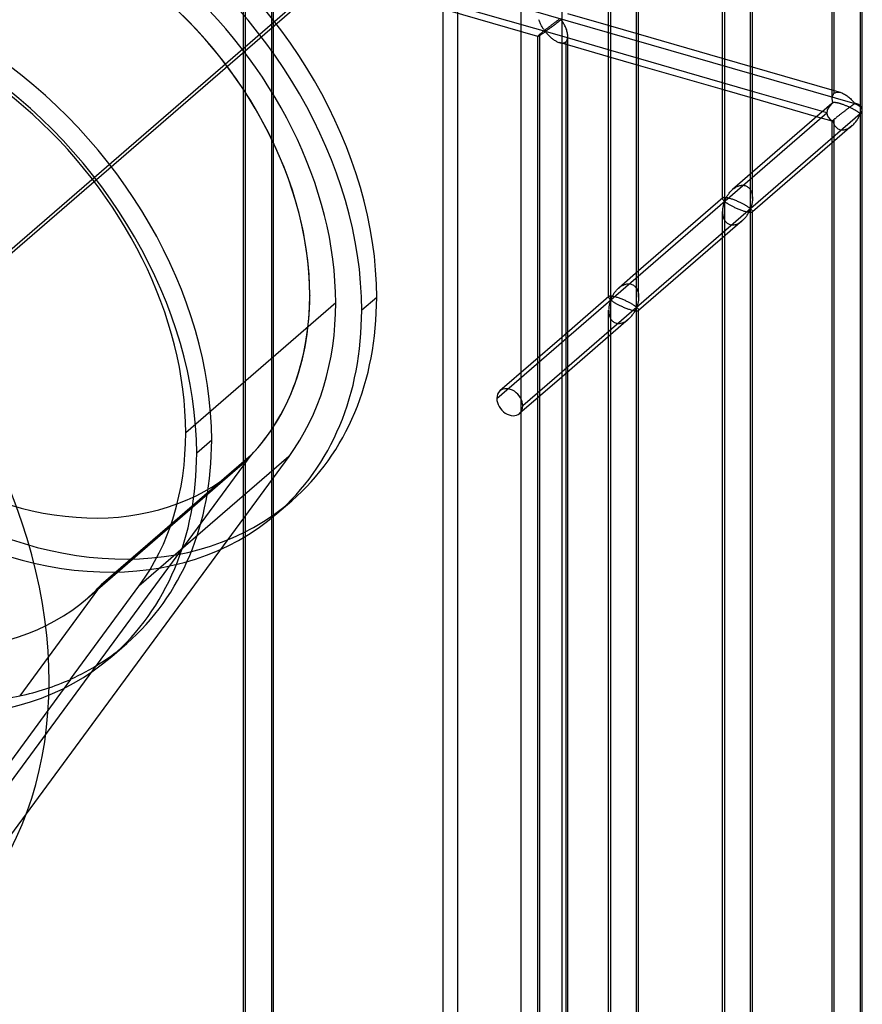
# Model space of a CAD drawing. Header units: millimetres. Extents: x -766 to 748, y -857 to 897.
# Tile 74 of 87: x 607 to 748, y 307 to 471. Entities that reach past the tile are written whole.
import ezdxf

# ---------------------------------------------------------------- set-up
doc = ezdxf.new("R2010")
doc.units = ezdxf.units.MM
doc.layers.add('MAIN-1', color=7, linetype='Continuous')
doc.layers.add('MAIN-2', color=7, linetype='Continuous')

msp = doc.modelspace()

# ---------------------------------------------------------------- linework, layer by layer
at = {"layer": 'MAIN-1'}
for p, q in [((747.31, 553.59), (747.31, 455.5)), ((747.65, 456.13), (747.65, 554.21)), ((742.65, 457.94), (742.65, 548.74)), ((729.01, 439.65), (729.01, 537.74)), ((729.35, 441.3), (729.35, 537.28)), ((724.35, 441.36), (724.35, 532.9)), ((710.04, 423.22), (710.04, 521.31)), ((710.37, 424.87), (710.37, 520.85)), ((705.37, 424.93), (705.37, 516.46)), ((497.56, 338.45), (697.56, 511.66)), ((697.56, 511.66), (697.56, -683.45)), ((705.37, 470.15), (698.57, 472.11)), ((705.37, 466.1), (697.56, 468.36)), ((724.35, 464.67), (710.37, 468.71)), ((705.37, 464.94), (697.56, 467.2)), ((698.24, 467), (698.24, 418.75)), ((698.57, 419.04), (698.57, 466.91)), ((724.35, 460.62), (710.37, 464.66)), ((724.35, 459.47), (710.37, 463.5)), ((742.65, 459.39), (729.35, 463.23)), ((741.03, 455.81), (729.35, 459.18)), ((740.03, 454.94), (729.35, 458.02)), ((742.57, 457.14), (729.35, 445.69)), ((742.65, 457.83), (742.65, 457.94)), ((742.66, 457.72), (742.65, 457.83)), ((742.67, 457.61), (742.66, 457.72)), ((742.69, 457.5), (742.67, 457.61)), ((742.71, 457.38), (742.69, 457.5)), ((742.73, 457.27), (742.71, 457.38)), ((742.76, 457.28), (742.73, 457.27)), ((742.79, 457.29), (742.76, 457.28)), ((742.82, 457.3), (742.79, 457.29)), ((742.86, 457.31), (742.82, 457.3)), ((742.9, 457.31), (742.86, 457.31)), ((742.95, 457.31), (742.9, 457.31)), ((743, 457.31), (742.95, 457.31)), ((743.06, 457.31), (743, 457.31)), ((743.12, 457.31), (743.06, 457.31)), ((743.19, 457.3), (743.12, 457.31)), ((743.26, 457.29), (743.19, 457.3)), ((743.33, 457.28), (743.26, 457.29)), ((743.41, 457.27), (743.33, 457.28)), ((743.49, 457.25), (743.41, 457.27)), ((743.58, 457.23), (743.49, 457.25)), ((743.67, 457.21), (743.58, 457.23)), ((743.76, 457.19), (743.67, 457.21)), ((743.85, 457.16), (743.76, 457.19)), ((743.95, 457.13), (743.85, 457.16)), ((744.05, 457.1), (743.95, 457.13)), ((744.15, 457.07), (744.05, 457.1)), ((744.26, 457.03), (744.15, 457.07)), ((744.36, 457), (744.26, 457.03)), ((744.47, 456.96), (744.36, 457)), ((744.58, 456.92), (744.47, 456.96)), ((744.69, 456.88), (744.58, 456.92)), ((744.79, 456.84), (744.69, 456.88)), ((744.9, 456.79), (744.79, 456.84)), ((745.01, 456.75), (744.9, 456.79)), ((745.12, 456.7), (745.01, 456.75)), ((745.22, 456.66), (745.12, 456.7)), ((745.32, 456.61), (745.22, 456.66)), ((745.43, 456.57), (745.32, 456.61)), ((745.52, 456.52), (745.43, 456.57)), ((745.62, 456.47), (745.52, 456.52)), ((745.71, 456.43), (745.62, 456.47)), ((745.8, 456.38), (745.71, 456.43)), ((747.31, 455.44), (697.56, 412.35)), ((745.89, 456.34), (745.8, 456.38)), ((745.98, 456.3), (745.89, 456.34)), ((746.06, 456.25), (745.98, 456.3)), ((746.14, 456.21), (746.06, 456.25)), ((746.22, 456.17), (746.14, 456.21)), ((746.3, 456.12), (746.22, 456.17)), ((746.37, 456.08), (746.3, 456.12)), ((746.45, 456.04), (746.37, 456.08)), ((746.51, 456), (746.45, 456.04)), ((746.58, 455.96), (746.51, 456)), ((746.65, 455.92), (746.58, 455.96)), ((746.71, 455.88), (746.65, 455.92)), ((746.77, 455.84), (746.71, 455.88)), ((746.82, 455.81), (746.77, 455.84)), ((746.88, 455.77), (746.82, 455.81)), ((746.93, 455.74), (746.88, 455.77)), ((746.98, 455.7), (746.93, 455.74)), ((746.95, 454.67), (747.02, 454.8)), ((747.02, 455.67), (746.98, 455.7)), ((747.06, 455.64), (747.02, 455.67)), ((747.02, 454.8), (747.09, 454.93)), ((747.1, 455.61), (747.06, 455.64)), ((747.09, 454.93), (747.15, 455.05)), ((747.14, 455.58), (747.1, 455.61)), ((747.18, 455.56), (747.14, 455.58)), ((747.15, 455.05), (747.2, 455.17)), ((747.21, 455.53), (747.18, 455.56)), ((747.2, 455.17), (747.25, 455.28)), ((747.24, 455.51), (747.21, 455.53)), ((747.27, 455.5), (747.24, 455.51)), ((747.25, 455.28), (747.31, 455.38)), ((747.31, 455.5), (747.27, 455.5)), ((747.31, 455.38), (747.31, 259.2)), ((747.65, 259.83), (747.65, 455.99)), ((745.97, 453.47), (729.35, 439.07)), ((745.97, 453.47), (746.11, 453.59)), ((746.11, 453.59), (746.23, 453.72)), ((746.23, 453.72), (746.36, 453.85)), ((746.36, 453.85), (746.47, 453.99)), ((746.47, 453.99), (746.58, 454.12)), ((746.58, 454.12), (746.68, 454.26)), ((746.68, 454.26), (746.78, 454.4)), ((746.78, 454.4), (746.86, 454.54)), ((746.86, 454.54), (746.95, 454.67)), ((742.65, 261.64), (742.65, 450.59)), ((724.39, 441.4), (710.37, 429.25)), ((724.42, 441.41), (724.39, 441.4)), ((724.45, 441.43), (724.42, 441.41)), ((724.49, 441.44), (724.45, 441.43)), ((724.53, 441.46), (724.49, 441.44)), ((724.59, 441.46), (724.53, 441.46)), ((724.65, 441.47), (724.59, 441.46)), ((724.72, 441.47), (724.65, 441.47)), ((724.81, 441.46), (724.72, 441.47)), ((724.89, 441.45), (724.81, 441.46)), ((724.99, 441.44), (724.89, 441.45)), ((725.09, 441.42), (724.99, 441.44)), ((725.21, 441.4), (725.09, 441.42)), ((725.32, 441.37), (725.21, 441.4)), ((725.45, 441.34), (725.32, 441.37)), ((725.58, 441.31), (725.45, 441.34)), ((725.71, 441.27), (725.58, 441.31)), ((725.85, 441.22), (725.71, 441.27)), ((725.99, 441.18), (725.85, 441.22)), ((726.13, 441.12), (725.99, 441.18)), ((726.28, 441.07), (726.13, 441.12)), ((726.43, 441.01), (726.28, 441.07)), ((726.57, 440.96), (726.43, 441.01)), ((726.72, 440.9), (726.57, 440.96)), ((726.86, 440.84), (726.72, 440.9)), ((727, 440.77), (726.86, 440.84)), ((727.14, 440.71), (727, 440.77)), ((727.27, 440.65), (727.14, 440.71)), ((727.4, 440.59), (727.27, 440.65)), ((727.52, 440.53), (727.4, 440.59)), ((727.64, 440.47), (727.52, 440.53)), ((727.75, 440.41), (727.64, 440.47)), ((727.86, 440.35), (727.75, 440.41)), ((727.97, 440.29), (727.86, 440.35)), ((728.07, 440.23), (727.97, 440.29)), ((728.17, 440.17), (728.07, 440.23)), ((728.26, 440.12), (728.17, 440.17)), ((728.35, 440.07), (728.26, 440.12)), ((728.43, 440.01), (728.35, 440.07)), ((728.51, 439.96), (728.43, 440.01)), ((729.16, 440.05), (729.13, 439.94)), ((729.2, 440.17), (729.16, 440.05)), ((729.23, 440.3), (729.2, 440.17)), ((729.25, 440.43), (729.23, 440.3)), ((729.28, 440.56), (729.25, 440.43)), ((729.3, 440.7), (729.28, 440.56)), ((729.32, 440.84), (729.3, 440.7)), ((729.33, 440.98), (729.32, 440.84)), ((729.34, 441.13), (729.33, 440.98)), ((729.35, 441.27), (729.34, 441.13)), ((728.31, 438.32), (728.4, 438.44)), ((728.4, 438.44), (728.48, 438.56)), ((728.48, 438.56), (728.56, 438.68)), ((728.58, 439.92), (728.51, 439.96)), ((728.56, 438.68), (728.63, 438.8)), ((728.65, 439.87), (728.58, 439.92)), ((728.63, 438.8), (728.7, 438.92)), ((728.71, 439.83), (728.65, 439.87)), ((728.7, 438.92), (728.76, 439.03)), ((728.77, 439.79), (728.71, 439.83)), ((728.76, 439.03), (728.82, 439.14)), ((728.83, 439.75), (728.77, 439.79)), ((728.82, 439.14), (728.87, 439.25)), ((728.87, 439.71), (728.83, 439.75)), ((728.92, 439.68), (728.87, 439.71)), ((728.87, 439.25), (728.92, 439.35)), ((728.96, 439.65), (728.92, 439.68)), ((728.92, 439.35), (728.96, 439.44)), ((729.01, 439.65), (728.96, 439.65)), ((728.96, 439.44), (729.01, 439.53)), ((729.06, 439.74), (729.01, 439.65)), ((729.01, 439.53), (729.06, 439.53)), ((729.01, 243.35), (729.01, 439.53)), ((729.1, 439.84), (729.06, 439.74)), ((729.06, 439.53), (729.1, 439.5)), ((729.13, 439.94), (729.1, 439.84)), ((729.1, 439.5), (729.13, 439.47)), ((729.13, 439.47), (729.16, 439.44)), ((729.16, 439.44), (729.2, 439.41)), ((729.2, 439.41), (729.23, 439.37)), ((729.23, 439.37), (729.25, 439.34)), ((729.25, 439.34), (729.28, 439.3)), ((729.28, 439.3), (729.3, 439.27)), ((729.3, 439.27), (729.32, 439.23)), ((729.32, 439.23), (729.33, 439.2)), ((729.33, 439.2), (729.34, 439.17)), ((729.34, 439.17), (729.35, 439.14)), ((729.35, 245), (729.35, 439.13)), ((727.67, 437.62), (710.37, 422.64)), ((727.68, 437.63), (727.8, 437.73)), ((727.8, 437.73), (727.91, 437.85)), ((727.91, 437.85), (728.02, 437.96)), ((728.02, 437.96), (728.12, 438.08)), ((728.12, 438.08), (728.22, 438.2)), ((728.22, 438.2), (728.31, 438.32)), ((724.35, 245.06), (724.35, 434.74)), ((705.42, 424.96), (697.56, 418.16)), ((705.44, 424.98), (705.42, 424.96)), ((705.47, 425), (705.44, 424.98)), ((705.51, 425.01), (705.47, 425)), ((705.56, 425.02), (705.51, 425.01)), ((705.61, 425.03), (705.56, 425.02)), ((705.68, 425.03), (705.61, 425.03)), ((705.75, 425.03), (705.68, 425.03)), ((705.83, 425.03), (705.75, 425.03)), ((705.92, 425.02), (705.83, 425.03)), ((706.02, 425.01), (705.92, 425.02)), ((706.12, 424.99), (706.02, 425.01)), ((706.23, 424.97), (706.12, 424.99)), ((706.35, 424.94), (706.23, 424.97)), ((706.47, 424.91), (706.35, 424.94)), ((706.6, 424.87), (706.47, 424.91)), ((706.73, 424.83), (706.6, 424.87)), ((706.87, 424.79), (706.73, 424.83)), ((707.01, 424.74), (706.87, 424.79)), ((707.16, 424.69), (707.01, 424.74)), ((707.3, 424.64), (707.16, 424.69)), ((707.45, 424.58), (707.3, 424.64)), ((707.6, 424.52), (707.45, 424.58)), ((707.74, 424.46), (707.6, 424.52)), ((707.89, 424.4), (707.74, 424.46)), ((708.03, 424.34), (707.89, 424.4)), ((708.17, 424.28), (708.03, 424.34)), ((708.3, 424.22), (708.17, 424.28)), ((708.43, 424.15), (708.3, 424.22)), ((708.55, 424.09), (708.43, 424.15)), ((708.66, 424.03), (708.55, 424.09)), ((708.78, 423.97), (708.66, 424.03)), ((708.89, 423.91), (708.78, 423.97)), ((709, 423.86), (708.89, 423.91)), ((709.1, 423.8), (709, 423.86)), ((709.2, 423.74), (709.1, 423.8)), ((709.29, 423.69), (709.2, 423.74)), ((709.38, 423.63), (709.29, 423.69)), ((709.46, 423.58), (709.38, 423.63)), ((709.54, 423.53), (709.46, 423.58)), ((710.19, 423.62), (710.16, 423.51)), ((710.22, 423.74), (710.19, 423.62)), ((710.25, 423.86), (710.22, 423.74)), ((710.28, 423.99), (710.25, 423.86)), ((710.31, 424.13), (710.28, 423.99)), ((710.33, 424.26), (710.31, 424.13)), ((710.34, 424.4), (710.33, 424.26)), ((710.36, 424.55), (710.34, 424.4)), ((710.37, 424.69), (710.36, 424.55)), ((710.37, 424.84), (710.37, 424.69)), ((709.34, 421.89), (709.43, 422.01)), ((709.43, 422.01), (709.51, 422.13)), ((709.51, 422.13), (709.59, 422.25)), ((709.61, 423.48), (709.54, 423.53)), ((709.59, 422.25), (709.66, 422.37)), ((709.68, 423.44), (709.61, 423.48)), ((709.66, 422.37), (709.73, 422.49)), ((709.74, 423.39), (709.68, 423.44)), ((709.73, 422.49), (709.79, 422.6)), ((709.8, 423.35), (709.74, 423.39)), ((709.79, 422.6), (709.84, 422.71)), ((709.85, 423.31), (709.8, 423.35)), ((709.84, 422.71), (709.89, 422.82)), ((709.9, 423.28), (709.85, 423.31)), ((709.89, 422.82), (709.94, 422.92)), ((709.94, 423.25), (709.9, 423.28)), ((709.99, 423.22), (709.94, 423.25)), ((709.94, 422.92), (709.98, 423.01)), ((709.98, 423.01), (710.04, 423.1)), ((710.04, 423.22), (709.99, 423.22)), ((710.09, 423.31), (710.04, 423.22)), ((710.04, 423.1), (710.09, 423.1)), ((710.04, 226.92), (710.04, 423.1)), ((710.12, 423.41), (710.09, 423.31)), ((710.09, 423.1), (710.12, 423.07)), ((710.16, 423.51), (710.12, 423.41)), ((710.12, 423.07), (710.16, 423.04)), ((710.16, 423.04), (710.19, 423.01)), ((710.19, 423.01), (710.22, 422.97)), ((710.22, 422.97), (710.25, 422.94)), ((710.25, 422.94), (710.28, 422.9)), ((710.28, 422.9), (710.31, 422.87)), ((710.31, 422.87), (710.33, 422.83)), ((710.33, 422.83), (710.34, 422.8)), ((710.34, 422.8), (710.36, 422.77)), ((710.36, 422.77), (710.37, 422.74)), ((710.37, 422.74), (710.37, 422.7)), ((710.37, 228.57), (710.37, 422.7)), ((708.69, 421.19), (697.56, 411.54)), ((708.7, 421.2), (708.82, 421.3)), ((708.82, 421.3), (708.93, 421.41)), ((708.93, 421.41), (709.04, 421.53)), ((709.04, 421.53), (709.15, 421.65)), ((709.15, 421.65), (709.24, 421.77)), ((709.24, 421.77), (709.34, 421.89)), ((705.37, 228.63), (705.37, 418.31)), ((698.24, 412.13), (698.24, 275.47)), ((698.57, 275.81), (698.57, 412.42))]:
    msp.add_line(p, q, dxfattribs=at)
for start, end in [(359.9977, 1.621), (358.1264, 359.9977)]:
    msp.add_arc((745.15, 456.06), 2.5, start, end, dxfattribs=at)
for centre, major_axis, ratio, start_param, end_param in [((745.15, 456.06), (-3.38, -0.74), 0.615841, -0.920333, -0.848876), ((745.15, 456.13), (-2.5, 0), 0.5, 2.617994, 3.141499), ((745.15, 456.06), (2.5, 0), 0.5, -0.523599, -0.000094), ((745.15, 456), (2.5, 0), 0.5, -0.523599, -0.017746), ((745.15, 456.06), (1.64, -1.89), 0.75, 0.713724, 0.74201), ((745.15, 456.06), (1.64, -1.89), 0.75, 0.685439, 0.713724)]:
    msp.add_ellipse(centre, major_axis=major_axis, ratio=ratio, start_param=start_param, end_param=end_param, dxfattribs=at)
at = {"layer": 'MAIN-2'}
for p, q in [((-431.4, 797.15), (746.4, 457.15)), ((697.56, 468.36), (-431.73, 794.36)), ((742.98, 458.85), (742.98, 554.84)), ((724.68, 536.83), (724.68, 440.9)), ((705.71, 520.39), (705.71, 424.47)), ((495.73, 337.54), (690.73, 506.41)), ((690.73, 506.41), (690.73, -680.04)), ((680.24, -661.13), (680.24, 499.34)), ((677.74, 497.17), (677.74, -663.3)), ((644.83, 290.89), (644.83, 482.86)), ((644.5, 289.97), (644.5, 482.52)), ((693.58, 468.35), (648.1, 481.48)), ((649.16, 481.61), (649.16, 289.64)), ((649.5, 289.97), (649.5, 482.52)), ((697.5, 471.06), (697.42, 471.16)), ((697.56, 471.21), (697.44, 471.12)), ((693.79, 470.99), (693.74, 471.13)), ((693.84, 470.86), (693.79, 470.99)), ((693.9, 470.72), (693.84, 470.86)), ((693.95, 470.59), (693.9, 470.72)), ((694.01, 470.46), (693.95, 470.59)), ((694.08, 470.33), (694.01, 470.46)), ((694.14, 470.2), (694.08, 470.33)), ((694.21, 470.08), (694.14, 470.2)), ((694.28, 469.96), (694.21, 470.08)), ((694.34, 469.85), (694.28, 469.96)), ((694.41, 469.74), (694.34, 469.85)), ((694.48, 469.63), (694.41, 469.74)), ((694.55, 469.53), (694.48, 469.63)), ((694.61, 469.44), (694.55, 469.53)), ((694.95, 469.54), (694.87, 469.47)), ((695.04, 469.61), (694.95, 469.54)), ((695.13, 469.68), (695.04, 469.61)), ((695.22, 469.74), (695.13, 469.68)), ((695.3, 469.81), (695.22, 469.74)), ((695.38, 469.55), (695.29, 469.49)), ((695.39, 469.88), (695.3, 469.81)), ((695.47, 469.62), (695.38, 469.55)), ((695.47, 469.94), (695.39, 469.88)), ((695.55, 470), (695.47, 469.94)), ((695.57, 469.69), (695.47, 469.62)), ((695.64, 470.07), (695.55, 470)), ((695.67, 469.76), (695.57, 469.69)), ((695.72, 470.13), (695.64, 470.07)), ((695.77, 469.84), (695.67, 469.76)), ((695.8, 470.19), (695.72, 470.13)), ((695.88, 469.92), (695.77, 469.84)), ((695.89, 470.26), (695.8, 470.19)), ((695.99, 470), (695.88, 469.92)), ((695.97, 470.32), (695.89, 470.26)), ((696.05, 470.38), (695.97, 470.32)), ((696.1, 470.09), (695.99, 470)), ((696.13, 470.44), (696.05, 470.38)), ((696.22, 470.18), (696.1, 470.09)), ((696.21, 470.5), (696.13, 470.44)), ((696.28, 470.55), (696.21, 470.5)), ((696.34, 470.26), (696.22, 470.18)), ((696.36, 470.61), (696.28, 470.55)), ((696.46, 470.35), (696.34, 470.26)), ((696.43, 470.66), (696.36, 470.61)), ((696.5, 470.72), (696.43, 470.66)), ((696.58, 470.45), (696.46, 470.35)), ((696.57, 470.77), (696.5, 470.72)), ((696.64, 470.82), (696.57, 470.77)), ((696.7, 470.54), (696.58, 470.45)), ((696.71, 470.87), (696.64, 470.82)), ((696.82, 470.63), (696.7, 470.54)), ((696.77, 470.91), (696.71, 470.87)), ((696.83, 470.96), (696.77, 470.91)), ((696.94, 470.73), (696.82, 470.63)), ((696.89, 471), (696.83, 470.96)), ((696.95, 471.04), (696.89, 471)), ((697.07, 470.82), (696.94, 470.73)), ((697.01, 471.08), (696.95, 471.04)), ((697.06, 471.12), (697.01, 471.08)), ((697.11, 471.15), (697.06, 471.12)), ((697.19, 470.92), (697.07, 470.82)), ((697.31, 471.02), (697.19, 470.92)), ((697.44, 471.12), (697.31, 471.02)), ((697.58, 470.95), (697.5, 471.06)), ((697.67, 470.82), (697.58, 470.95)), ((697.75, 470.69), (697.67, 470.82)), ((697.84, 470.55), (697.75, 470.69)), ((697.93, 470.4), (697.84, 470.55)), ((698.01, 470.25), (697.93, 470.4)), ((698.09, 470.09), (698.01, 470.25)), ((698.17, 469.92), (698.09, 470.09)), ((698.24, 469.75), (698.17, 469.92)), ((698.31, 469.58), (698.24, 469.75)), ((698.38, 469.41), (698.31, 469.58)), ((710.37, 468.71), (705.37, 470.15)), ((693.58, 468.37), (693.57, 468.35)), ((693.57, 275.81), (693.57, 468.36)), ((693.57, 468.35), (693.57, 468.35)), ((693.57, 468.35), (693.57, 468.35)), ((693.57, 468.35), (693.58, 468.35)), ((693.59, 468.39), (693.58, 468.37)), ((693.58, 468.35), (693.58, 468.35)), ((693.58, 468.35), (693.58, 468.35)), ((693.58, 468.35), (693.58, 468.35)), ((693.58, 468.35), (693.59, 468.35)), ((693.62, 468.42), (693.59, 468.39)), ((693.59, 468.35), (693.61, 468.36)), ((693.61, 468.36), (693.64, 468.37)), ((693.65, 468.46), (693.62, 468.42)), ((693.64, 468.37), (693.67, 468.38)), ((693.7, 468.5), (693.65, 468.46)), ((693.67, 468.38), (693.71, 468.4)), ((693.76, 468.56), (693.7, 468.5)), ((693.71, 468.4), (693.75, 468.42)), ((693.75, 468.42), (693.79, 468.45)), ((693.83, 468.62), (693.76, 468.56)), ((693.79, 468.45), (693.84, 468.48)), ((693.91, 468.69), (693.83, 468.62)), ((693.84, 468.48), (693.9, 468.52)), ((693.9, 468.52), (693.96, 468.55)), ((693.96, 468.74), (693.91, 468.69)), ((693.91, 276.72), (693.91, 468.69)), ((694.02, 468.79), (693.96, 468.74)), ((693.96, 468.55), (694.02, 468.59)), ((694.09, 468.84), (694.02, 468.79)), ((694.02, 468.59), (694.08, 468.63)), ((694.08, 468.63), (694.14, 468.68)), ((694.15, 468.9), (694.09, 468.84)), ((694.14, 468.68), (694.21, 468.72)), ((694.22, 468.95), (694.15, 468.9)), ((694.21, 468.72), (694.28, 468.77)), ((694.29, 469.01), (694.22, 468.95)), ((694.28, 468.77), (694.35, 468.81)), ((694.37, 469.08), (694.29, 469.01)), ((694.35, 468.81), (694.41, 468.86)), ((694.45, 469.14), (694.37, 469.08)), ((694.41, 468.86), (694.48, 468.9)), ((694.53, 469.2), (694.45, 469.14)), ((694.48, 468.9), (694.55, 468.95)), ((694.61, 469.27), (694.53, 469.2)), ((694.55, 468.95), (694.61, 468.99)), ((694.68, 469.36), (694.61, 469.44)), ((694.69, 469.34), (694.61, 469.27)), ((694.61, 468.99), (694.68, 469.03)), ((694.74, 469.28), (694.68, 469.36)), ((694.68, 469.03), (694.74, 469.07)), ((694.78, 469.4), (694.69, 469.34)), ((694.83, 469.21), (694.74, 469.28)), ((694.74, 469.07), (694.82, 469.09)), ((694.87, 469.47), (694.78, 469.4)), ((694.82, 469.09), (694.91, 469.02)), ((694.91, 469.23), (694.83, 469.21)), ((694.98, 469.27), (694.91, 469.23)), ((694.91, 469.02), (694.98, 468.95)), ((695.05, 469.32), (694.98, 469.27)), ((694.98, 468.95), (695.05, 468.87)), ((695.12, 469.37), (695.05, 469.32)), ((695.05, 468.87), (695.12, 468.78)), ((695.2, 469.43), (695.12, 469.37)), ((695.12, 468.78), (695.2, 468.7)), ((695.29, 469.49), (695.2, 469.43)), ((695.2, 468.7), (695.28, 468.61)), ((695.28, 468.61), (695.37, 468.52)), ((695.37, 468.52), (695.46, 468.42)), ((695.46, 468.42), (695.56, 468.33)), ((695.56, 468.33), (695.66, 468.24)), ((695.66, 468.24), (695.76, 468.15)), ((695.76, 468.15), (695.87, 468.06)), ((695.87, 468.06), (695.98, 467.97)), ((695.98, 467.97), (696.09, 467.88)), ((696.09, 467.88), (696.21, 467.8)), ((698.43, 469.23), (698.38, 469.41)), ((698.48, 469.06), (698.43, 469.23)), ((698.52, 468.89), (698.48, 469.06)), ((698.49, 467.83), (698.54, 468)), ((698.54, 468.71), (698.52, 468.89)), ((698.56, 468.54), (698.54, 468.71)), ((698.54, 468), (698.56, 468.18)), ((698.57, 468.37), (698.56, 468.54)), ((698.56, 468.18), (698.57, 468.37)), ((698.57, 466.91), (698.57, 468.36)), ((696.21, 467.8), (696.32, 467.72)), ((696.32, 467.72), (696.44, 467.65)), ((696.44, 467.65), (696.56, 467.58)), ((696.56, 467.58), (696.68, 467.51)), ((696.68, 467.51), (696.8, 467.45)), ((696.8, 467.45), (696.92, 467.4)), ((696.92, 467.4), (697.05, 467.35)), ((697.05, 467.35), (697.17, 467.31)), ((697.17, 467.31), (697.31, 467.28)), ((697.56, 467.2), (697.18, 467.31)), ((697.31, 467.28), (697.44, 467.25)), ((697.44, 467.25), (697.58, 467.24)), ((697.58, 467.24), (697.7, 467.24)), ((697.7, 467.24), (697.83, 467.25)), ((697.83, 467.25), (697.94, 467.28)), ((697.94, 467.28), (698.05, 467.32)), ((698.05, 467.32), (698.15, 467.37)), ((698.15, 467.37), (698.24, 467.44)), ((698.24, 467.44), (698.34, 467.55)), ((698.24, 467.44), (698.24, 467)), ((698.34, 467.55), (698.43, 467.68)), ((698.43, 467.68), (698.49, 467.83)), ((710.37, 464.66), (705.37, 466.1)), ((710.37, 463.5), (705.37, 464.94)), ((729.35, 463.23), (724.35, 464.67)), ((729.35, 459.18), (724.35, 460.62)), ((729.35, 458.02), (724.35, 459.47)), ((744.04, 458.99), (742.65, 459.39)), ((742.65, 458.04), (742.66, 458.14)), ((742.65, 457.94), (742.65, 458.04)), ((742.66, 458.14), (742.67, 458.24)), ((742.67, 458.24), (742.69, 458.34)), ((742.69, 458.34), (742.72, 458.43)), ((742.72, 458.43), (742.75, 458.51)), ((742.75, 458.51), (742.78, 458.59)), ((742.78, 458.59), (742.82, 458.67)), ((742.82, 458.67), (742.87, 458.74)), ((742.87, 458.74), (742.93, 458.8)), ((742.93, 458.8), (742.98, 458.85)), ((742.98, 458.85), (743.1, 458.94)), ((743.1, 458.94), (743.23, 459)), ((743.23, 459), (743.38, 459.04)), ((743.38, 459.04), (743.53, 459.06)), ((743.53, 459.06), (743.7, 459.05)), ((743.7, 459.05), (743.87, 459.03)), ((743.87, 459.03), (744.05, 458.98)), ((744.05, 458.98), (744.21, 458.93)), ((744.21, 458.93), (744.37, 458.87)), ((744.37, 458.87), (744.52, 458.79)), ((744.52, 458.79), (744.67, 458.71)), ((744.67, 458.71), (744.82, 458.62)), ((744.82, 458.62), (744.97, 458.52)), ((744.97, 458.52), (745.12, 458.42)), ((745.12, 458.42), (745.26, 458.31)), ((745.26, 458.31), (745.4, 458.19)), ((745.4, 458.19), (745.54, 458.08)), ((745.54, 458.08), (745.66, 457.96)), ((745.43, 456.44), (745.36, 456.39)), ((745.51, 456.5), (745.43, 456.44)), ((745.58, 456.55), (745.51, 456.5)), ((745.65, 456.6), (745.58, 456.55)), ((745.72, 456.65), (745.65, 456.6)), ((745.66, 457.96), (745.79, 457.84)), ((745.78, 456.7), (745.72, 456.65)), ((745.85, 456.75), (745.78, 456.7)), ((745.79, 457.84), (745.9, 457.72)), ((745.91, 456.79), (745.85, 456.75)), ((745.9, 457.72), (746.01, 457.61)), ((745.97, 456.83), (745.91, 456.79)), ((746.03, 456.88), (745.97, 456.83)), ((746.01, 457.61), (746.11, 457.5)), ((746.08, 456.92), (746.03, 456.88)), ((746.14, 456.95), (746.08, 456.92)), ((746.11, 457.5), (746.21, 457.39)), ((746.19, 456.99), (746.14, 456.95)), ((746.24, 457.02), (746.19, 456.99)), ((746.21, 457.39), (746.29, 457.29)), ((746.28, 457.05), (746.24, 457.02)), ((746.33, 457.08), (746.28, 457.05)), ((746.29, 457.29), (746.4, 457.21)), ((746.4, 457.09), (746.33, 457.08)), ((686.73, 407.98), (741.73, 455.61)), ((742.65, 454.18), (740.03, 454.94)), ((741.73, 455.61), (741.03, 455.81)), ((743.3, 454.79), (743.23, 454.73)), ((743.37, 454.85), (743.3, 454.79)), ((743.44, 454.91), (743.37, 454.85)), ((743.52, 454.97), (743.44, 454.91)), ((743.6, 455.04), (743.52, 454.97)), ((743.69, 455.1), (743.6, 455.04)), ((743.77, 455.17), (743.69, 455.1)), ((743.85, 455.24), (743.77, 455.17)), ((743.94, 455.31), (743.85, 455.24)), ((744.03, 455.37), (743.94, 455.31)), ((744.12, 455.44), (744.03, 455.37)), ((744.2, 455.51), (744.12, 455.44)), ((744.29, 455.58), (744.2, 455.51)), ((744.38, 455.64), (744.29, 455.58)), ((744.46, 455.71), (744.38, 455.64)), ((744.55, 455.77), (744.46, 455.71)), ((744.63, 455.84), (744.55, 455.77)), ((744.71, 455.9), (744.63, 455.84)), ((744.8, 455.97), (744.71, 455.9)), ((744.88, 456.03), (744.8, 455.97)), ((744.96, 456.09), (744.88, 456.03)), ((745.04, 456.15), (744.96, 456.09)), ((745.12, 456.21), (745.04, 456.15)), ((745.2, 456.27), (745.12, 456.21)), ((745.28, 456.33), (745.2, 456.27)), ((745.36, 456.39), (745.28, 456.33)), ((742.66, 454.21), (742.65, 454.2)), ((742.65, 454.2), (742.65, 454.19)), ((742.65, 454.19), (742.65, 454.19)), ((742.65, 454.19), (742.65, 454.19)), ((742.65, 454.19), (742.65, 454.18)), ((742.65, 450.59), (742.65, 454.19)), ((742.65, 454.18), (742.65, 454.18)), ((742.65, 454.18), (742.65, 454.18)), ((742.65, 454.18), (742.65, 454.18)), ((742.65, 454.18), (742.66, 454.18)), ((742.67, 454.23), (742.66, 454.21)), ((742.66, 454.18), (742.67, 454.18)), ((742.69, 454.25), (742.67, 454.23)), ((742.67, 454.18), (742.68, 454.19)), ((742.68, 454.19), (742.7, 454.19)), ((742.72, 454.28), (742.69, 454.25)), ((742.7, 454.19), (742.71, 454.2)), ((742.71, 454.2), (742.73, 454.21)), ((742.75, 454.31), (742.72, 454.28)), ((742.73, 454.21), (742.77, 454.06)), ((742.78, 454.34), (742.75, 454.31)), ((742.77, 454.06), (742.82, 453.91)), ((742.82, 454.38), (742.78, 454.34)), ((742.87, 454.43), (742.82, 454.38)), ((742.82, 453.91), (742.88, 453.76)), ((742.93, 454.47), (742.87, 454.43)), ((742.88, 453.76), (742.95, 453.62)), ((742.98, 454.52), (742.93, 454.47)), ((742.95, 453.62), (743.03, 453.48)), ((743.04, 454.57), (742.98, 454.52)), ((742.98, 262.55), (742.98, 454.52)), ((743.03, 453.48), (743.12, 453.36)), ((743.1, 454.62), (743.04, 454.57)), ((743.16, 454.67), (743.1, 454.62)), ((743.12, 453.36), (743.22, 453.24)), ((743.23, 454.73), (743.16, 454.67)), ((743.22, 453.24), (743.33, 453.13)), ((743.33, 453.13), (743.45, 453.04)), ((745.42, 453.08), (745.57, 453.17)), ((745.57, 453.17), (745.71, 453.26)), ((745.71, 453.26), (745.84, 453.36)), ((745.84, 453.36), (745.97, 453.47)), ((743.45, 453.04), (743.58, 452.95)), ((743.58, 452.95), (743.71, 452.88)), ((743.71, 452.88), (743.85, 452.83)), ((743.85, 452.83), (744, 452.79)), ((744, 452.79), (744.15, 452.77)), ((744.15, 452.77), (744.31, 452.76)), ((744.31, 452.76), (744.47, 452.76)), ((744.47, 452.76), (744.63, 452.78)), ((744.63, 452.78), (744.79, 452.82)), ((744.79, 452.82), (744.95, 452.87)), ((744.95, 452.87), (745.11, 452.93)), ((745.11, 452.93), (745.27, 453)), ((745.27, 453), (745.42, 453.08)), ((729.35, 445.69), (726.03, 442.81)), ((726.65, 443.25), (726.8, 443.32)), ((726.8, 443.32), (726.94, 443.38)), ((726.94, 443.38), (727.09, 443.43)), ((727.09, 443.43), (727.24, 443.47)), ((727.24, 443.47), (727.38, 443.5)), ((727.38, 443.5), (727.53, 443.52)), ((727.53, 443.52), (727.68, 443.52)), ((727.68, 443.52), (727.82, 443.51)), ((727.82, 443.51), (727.96, 443.49)), ((727.96, 443.49), (728.1, 443.46)), ((728.1, 443.46), (728.23, 443.42)), ((728.23, 443.42), (728.36, 443.36)), ((728.36, 443.36), (728.48, 443.29)), ((728.48, 443.29), (728.59, 443.21)), ((724.99, 441.51), (725.06, 441.63)), ((725.06, 441.63), (725.13, 441.75)), ((725.13, 441.75), (725.21, 441.87)), ((725.21, 441.87), (725.29, 441.99)), ((725.29, 441.99), (725.38, 442.11)), ((725.38, 442.11), (725.47, 442.23)), ((725.47, 442.23), (725.57, 442.35)), ((725.57, 442.35), (725.68, 442.47)), ((725.68, 442.47), (725.79, 442.59)), ((725.79, 442.59), (725.9, 442.7)), ((725.9, 442.7), (726.02, 442.8)), ((726.02, 442.8), (726.13, 442.9)), ((726.13, 442.9), (726.26, 443)), ((726.26, 443), (726.38, 443.09)), ((726.38, 443.09), (726.52, 443.17)), ((726.52, 443.17), (726.65, 443.25)), ((728.59, 443.21), (728.7, 443.12)), ((728.7, 443.12), (728.79, 443.02)), ((728.79, 443.02), (728.88, 442.91)), ((728.88, 442.91), (728.97, 442.79)), ((728.97, 442.79), (729.04, 442.67)), ((729.04, 442.67), (729.1, 442.54)), ((729.1, 442.54), (729.16, 442.4)), ((729.16, 442.4), (729.21, 442.27)), ((729.21, 442.27), (729.25, 442.13)), ((729.25, 442.13), (729.28, 441.99)), ((729.28, 441.99), (729.3, 441.85)), ((729.3, 441.85), (729.32, 441.71)), ((729.32, 441.71), (729.34, 441.56)), ((724.36, 441.35), (724.35, 441.33)), ((724.35, 441.33), (724.35, 441.31)), ((724.35, 441.31), (724.35, 441.29)), ((724.35, 441.29), (724.35, 441.26)), ((724.35, 441.26), (724.36, 441.23)), ((724.37, 441.37), (724.36, 441.35)), ((724.36, 441.23), (724.37, 441.2)), ((724.38, 441.38), (724.37, 441.37)), ((724.37, 441.2), (724.39, 441.16)), ((724.39, 441.4), (724.38, 441.38)), ((724.39, 441.16), (724.41, 441.13)), ((724.41, 441.13), (724.44, 441.09)), ((724.44, 440.01), (724.41, 439.87)), ((724.44, 441.09), (724.47, 441.06)), ((724.47, 440.14), (724.44, 440.01)), ((724.47, 441.06), (724.5, 441.02)), ((724.5, 440.26), (724.47, 440.14)), ((724.5, 441.02), (724.53, 440.99)), ((724.53, 440.38), (724.5, 440.26)), ((724.53, 440.99), (724.56, 440.96)), ((724.56, 440.49), (724.53, 440.38)), ((724.56, 440.96), (724.6, 440.93)), ((724.6, 440.59), (724.56, 440.49)), ((724.6, 440.93), (724.63, 440.9)), ((724.63, 440.69), (724.6, 440.59)), ((724.63, 440.9), (724.68, 440.9)), ((724.68, 440.78), (724.63, 440.69)), ((724.68, 440.9), (724.73, 440.99)), ((724.68, 440.78), (724.68, 244.6)), ((724.73, 440.78), (724.68, 440.78)), ((724.73, 440.99), (724.78, 441.08)), ((724.78, 440.75), (724.73, 440.78)), ((724.78, 441.08), (724.83, 441.18)), ((724.82, 440.72), (724.78, 440.75)), ((724.87, 440.68), (724.82, 440.72)), ((724.83, 441.18), (724.88, 441.29)), ((724.92, 440.65), (724.87, 440.68)), ((724.88, 441.29), (724.93, 441.4)), ((724.98, 440.61), (724.92, 440.65)), ((724.93, 441.4), (724.99, 441.51)), ((725.04, 440.56), (724.98, 440.61)), ((725.11, 440.52), (725.04, 440.56)), ((725.18, 440.47), (725.11, 440.52)), ((725.26, 440.42), (725.18, 440.47)), ((725.34, 440.37), (725.26, 440.42)), ((725.43, 440.31), (725.34, 440.37)), ((725.52, 440.26), (725.43, 440.31)), ((725.62, 440.2), (725.52, 440.26)), ((725.72, 440.14), (725.62, 440.2)), ((725.83, 440.08), (725.72, 440.14)), ((725.94, 440.03), (725.83, 440.08)), ((726.05, 439.97), (725.94, 440.03)), ((729.34, 441.56), (729.34, 441.42)), ((729.34, 441.42), (729.35, 441.27)), ((724.36, 439.45), (724.35, 439.31)), ((724.35, 439.31), (724.35, 439.16)), ((724.35, 439.16), (724.35, 439.01)), ((724.35, 434.74), (724.35, 439.13)), ((724.35, 439.01), (724.36, 438.87)), ((724.37, 439.6), (724.36, 439.45)), ((724.36, 438.87), (724.37, 438.73)), ((724.39, 439.74), (724.37, 439.6)), ((724.37, 438.73), (724.39, 438.58)), ((724.41, 439.87), (724.39, 439.74)), ((724.39, 438.58), (724.42, 438.44)), ((724.42, 438.44), (724.45, 438.3)), ((726.17, 439.91), (726.05, 439.97)), ((726.29, 439.85), (726.17, 439.91)), ((726.42, 439.78), (726.29, 439.85)), ((726.55, 439.72), (726.42, 439.78)), ((726.69, 439.66), (726.55, 439.72)), ((726.83, 439.6), (726.69, 439.66)), ((726.98, 439.54), (726.83, 439.6)), ((727.12, 439.48), (726.98, 439.54)), ((727.27, 439.42), (727.12, 439.48)), ((727.41, 439.36), (727.27, 439.42)), ((727.56, 439.31), (727.41, 439.36)), ((727.71, 439.26), (727.56, 439.31)), ((727.85, 439.21), (727.71, 439.26)), ((727.98, 439.17), (727.85, 439.21)), ((728.12, 439.13), (727.98, 439.17)), ((728.25, 439.09), (728.12, 439.13)), ((728.37, 439.06), (728.25, 439.09)), ((728.49, 439.03), (728.37, 439.06)), ((728.6, 439.01), (728.49, 439.03)), ((728.7, 438.99), (728.6, 439.01)), ((728.8, 438.98), (728.7, 438.99)), ((728.89, 438.97), (728.8, 438.98)), ((728.97, 438.97), (728.89, 438.97)), ((729.04, 438.97), (728.97, 438.97)), ((729.11, 438.97), (729.04, 438.97)), ((729.16, 438.98), (729.11, 438.97)), ((729.21, 438.99), (729.16, 438.98)), ((729.25, 439), (729.21, 438.99)), ((729.28, 439.02), (729.25, 439)), ((729.3, 439.04), (729.28, 439.02)), ((729.35, 439.07), (729.3, 439.03)), ((729.32, 439.05), (729.3, 439.04)), ((729.33, 439.07), (729.32, 439.05)), ((729.34, 439.08), (729.33, 439.07)), ((729.35, 439.12), (729.34, 439.1)), ((729.34, 439.1), (729.34, 439.08)), ((729.35, 439.14), (729.35, 439.12)), ((724.45, 438.3), (724.49, 438.17)), ((724.49, 438.17), (724.53, 438.03)), ((724.53, 438.03), (724.59, 437.9)), ((724.59, 437.9), (724.66, 437.77)), ((724.66, 437.77), (724.73, 437.64)), ((724.73, 437.64), (724.81, 437.52)), ((724.81, 437.52), (724.9, 437.41)), ((724.9, 437.41), (725, 437.31)), ((725, 437.31), (725.1, 437.22)), ((725.1, 437.22), (725.22, 437.14)), ((725.22, 437.14), (725.34, 437.07)), ((725.34, 437.07), (725.46, 437.01)), ((725.46, 437.01), (725.59, 436.97)), ((725.59, 436.97), (725.73, 436.94)), ((725.73, 436.94), (725.87, 436.92)), ((725.87, 436.92), (726.01, 436.91)), ((726.01, 436.91), (726.16, 436.91)), ((726.16, 436.91), (726.31, 436.93)), ((726.31, 436.93), (726.46, 436.96)), ((726.46, 436.96), (726.61, 437)), ((726.61, 437), (726.75, 437.05)), ((726.75, 437.05), (726.9, 437.11)), ((726.9, 437.11), (727.04, 437.18)), ((727.04, 437.18), (727.18, 437.26)), ((727.18, 437.26), (727.31, 437.35)), ((727.31, 437.35), (727.44, 437.44)), ((727.44, 437.44), (727.56, 437.53)), ((727.56, 437.53), (727.68, 437.63)), ((710.37, 429.25), (707.05, 426.38)), ((707.68, 426.82), (707.82, 426.89)), ((707.82, 426.89), (707.97, 426.95)), ((707.97, 426.95), (708.11, 427)), ((708.11, 427), (708.26, 427.04)), ((708.26, 427.04), (708.41, 427.07)), ((708.41, 427.07), (708.56, 427.08)), ((708.56, 427.08), (708.7, 427.09)), ((708.7, 427.09), (708.85, 427.08)), ((708.85, 427.08), (708.99, 427.06)), ((708.99, 427.06), (709.12, 427.03)), ((709.12, 427.03), (709.26, 426.98)), ((709.26, 426.98), (709.38, 426.93)), ((709.38, 426.93), (709.5, 426.86)), ((709.5, 426.86), (709.62, 426.78)), ((706.02, 425.08), (706.09, 425.2)), ((706.09, 425.2), (706.16, 425.32)), ((706.16, 425.32), (706.24, 425.44)), ((706.24, 425.44), (706.32, 425.56)), ((706.32, 425.56), (706.41, 425.68)), ((706.41, 425.68), (706.5, 425.8)), ((706.5, 425.8), (706.6, 425.92)), ((706.6, 425.92), (706.7, 426.04)), ((706.7, 426.04), (706.81, 426.15)), ((706.81, 426.15), (706.92, 426.26)), ((706.92, 426.26), (707.04, 426.37)), ((707.04, 426.37), (707.16, 426.47)), ((707.16, 426.47), (707.28, 426.56)), ((707.28, 426.56), (707.41, 426.65)), ((707.41, 426.65), (707.54, 426.74)), ((707.54, 426.74), (707.68, 426.82)), ((709.62, 426.78), (709.72, 426.69)), ((709.72, 426.69), (709.82, 426.58)), ((709.82, 426.58), (709.91, 426.47)), ((709.91, 426.47), (709.99, 426.36)), ((709.99, 426.36), (710.06, 426.23)), ((710.06, 426.23), (710.13, 426.1)), ((710.13, 426.1), (710.18, 425.97)), ((710.18, 425.97), (710.23, 425.83)), ((710.23, 425.83), (710.27, 425.69)), ((710.27, 425.69), (710.3, 425.56)), ((710.3, 425.56), (710.33, 425.42)), ((710.33, 425.42), (710.35, 425.27)), ((710.35, 425.27), (710.36, 425.13)), ((659.88, 423.91), (634.89, 402.27)), ((655.56, 425.17), (655.55, 425.16)), ((666.72, 424.83), (664.22, 422.67)), ((705.38, 424.9), (705.37, 424.88)), ((705.37, 424.88), (705.37, 424.86)), ((705.37, 424.86), (705.38, 424.83)), ((705.39, 424.93), (705.38, 424.92)), ((705.38, 424.92), (705.38, 424.9)), ((705.38, 424.83), (705.39, 424.8)), ((705.4, 424.95), (705.39, 424.93)), ((705.39, 424.8), (705.4, 424.77)), ((705.42, 424.96), (705.4, 424.95)), ((705.4, 424.77), (705.42, 424.73)), ((705.42, 424.73), (705.44, 424.7)), ((705.44, 424.7), (705.46, 424.66)), ((705.46, 423.57), (705.44, 423.44)), ((705.46, 424.66), (705.49, 424.63)), ((705.49, 423.7), (705.46, 423.57)), ((705.49, 424.63), (705.52, 424.59)), ((705.52, 423.83), (705.49, 423.7)), ((705.52, 424.59), (705.56, 424.56)), ((705.56, 423.94), (705.52, 423.83)), ((705.56, 424.56), (705.59, 424.53)), ((705.59, 424.06), (705.56, 423.94)), ((705.59, 424.53), (705.62, 424.5)), ((705.62, 424.16), (705.59, 424.06)), ((705.62, 424.5), (705.66, 424.47)), ((705.66, 424.26), (705.62, 424.16)), ((705.66, 424.47), (705.71, 424.47)), ((705.71, 424.35), (705.66, 424.26)), ((705.71, 424.47), (705.76, 424.56)), ((705.71, 424.35), (705.71, 228.17)), ((705.76, 424.35), (705.71, 424.35)), ((705.76, 424.56), (705.8, 424.65)), ((705.8, 424.32), (705.76, 424.35)), ((705.8, 424.65), (705.85, 424.75)), ((705.84, 424.29), (705.8, 424.32)), ((705.89, 424.25), (705.84, 424.29)), ((705.85, 424.75), (705.9, 424.86)), ((705.95, 424.21), (705.89, 424.25)), ((705.9, 424.86), (705.96, 424.97)), ((706, 424.17), (705.95, 424.21)), ((705.96, 424.97), (706.02, 425.08)), ((706.07, 424.13), (706, 424.17)), ((706.14, 424.08), (706.07, 424.13)), ((706.21, 424.03), (706.14, 424.08)), ((706.29, 423.98), (706.21, 424.03)), ((706.37, 423.93), (706.29, 423.98)), ((706.46, 423.88), (706.37, 423.93)), ((706.55, 423.82), (706.46, 423.88)), ((706.65, 423.77), (706.55, 423.82)), ((706.75, 423.71), (706.65, 423.77)), ((706.85, 423.65), (706.75, 423.71)), ((706.97, 423.59), (706.85, 423.65)), ((707.08, 423.53), (706.97, 423.59)), ((710.36, 425.13), (710.37, 424.99)), ((710.37, 424.99), (710.37, 424.84)), ((705.38, 422.87), (705.37, 422.73)), ((705.37, 422.73), (705.38, 422.58)), ((705.37, 418.31), (705.37, 422.7)), ((705.39, 423.02), (705.38, 422.87)), ((705.38, 422.58), (705.38, 422.44)), ((705.38, 422.44), (705.4, 422.29)), ((705.4, 423.16), (705.39, 423.02)), ((705.42, 423.3), (705.4, 423.16)), ((705.4, 422.29), (705.41, 422.15)), ((705.41, 422.15), (705.44, 422.01)), ((705.44, 423.44), (705.42, 423.3)), ((705.44, 422.01), (705.47, 421.87)), ((707.2, 423.47), (707.08, 423.53)), ((707.32, 423.41), (707.2, 423.47)), ((707.45, 423.35), (707.32, 423.41)), ((707.58, 423.29), (707.45, 423.35)), ((707.72, 423.23), (707.58, 423.29)), ((707.86, 423.16), (707.72, 423.23)), ((708, 423.1), (707.86, 423.16)), ((708.15, 423.04), (708, 423.1)), ((708.29, 422.98), (708.15, 423.04)), ((708.44, 422.93), (708.29, 422.98)), ((708.59, 422.87), (708.44, 422.93)), ((708.73, 422.82), (708.59, 422.87)), ((708.87, 422.78), (708.73, 422.82)), ((709.01, 422.73), (708.87, 422.78)), ((709.14, 422.69), (709.01, 422.73)), ((709.27, 422.66), (709.14, 422.69)), ((709.4, 422.63), (709.27, 422.66)), ((709.51, 422.6), (709.4, 422.63)), ((709.63, 422.58), (709.51, 422.6)), ((709.73, 422.56), (709.63, 422.58)), ((709.83, 422.55), (709.73, 422.56)), ((709.91, 422.54), (709.83, 422.55)), ((709.99, 422.53), (709.91, 422.54)), ((710.07, 422.53), (709.99, 422.53)), ((710.13, 422.54), (710.07, 422.53)), ((710.19, 422.54), (710.13, 422.54)), ((710.23, 422.55), (710.19, 422.54)), ((710.27, 422.57), (710.23, 422.55)), ((710.3, 422.58), (710.27, 422.57)), ((710.33, 422.6), (710.3, 422.58)), ((710.37, 422.64), (710.33, 422.6)), ((710.34, 422.62), (710.33, 422.6)), ((710.35, 422.63), (710.34, 422.62)), ((710.36, 422.65), (710.35, 422.63)), ((710.37, 422.67), (710.36, 422.65)), ((710.37, 422.7), (710.37, 422.69)), ((710.37, 422.69), (710.37, 422.67)), ((705.47, 421.87), (705.51, 421.73)), ((705.51, 421.73), (705.56, 421.6)), ((705.56, 421.6), (705.62, 421.46)), ((705.62, 421.46), (705.68, 421.33)), ((705.68, 421.33), (705.75, 421.21)), ((705.75, 421.21), (705.83, 421.09)), ((705.83, 421.09), (705.92, 420.98)), ((705.92, 420.98), (706.02, 420.88)), ((706.02, 420.88), (706.13, 420.79)), ((706.13, 420.79), (706.24, 420.71)), ((706.24, 420.71), (706.36, 420.64)), ((706.36, 420.64), (706.49, 420.58)), ((706.49, 420.58), (706.62, 420.54)), ((706.62, 420.54), (706.76, 420.5)), ((706.76, 420.5), (706.9, 420.48)), ((706.9, 420.48), (707.04, 420.48)), ((707.04, 420.48), (707.19, 420.48)), ((707.19, 420.48), (707.33, 420.5)), ((707.33, 420.5), (707.48, 420.53)), ((707.48, 420.53), (707.63, 420.57)), ((707.63, 420.57), (707.78, 420.62)), ((707.78, 420.62), (707.92, 420.68)), ((707.92, 420.68), (708.06, 420.75)), ((708.06, 420.75), (708.2, 420.83)), ((708.2, 420.83), (708.34, 420.91)), ((708.34, 420.91), (708.46, 421)), ((708.46, 421), (708.58, 421.1)), ((708.58, 421.1), (708.7, 421.2)), ((698.24, 418.75), (698.24, 412.13)), ((698.57, 412.42), (698.57, 419.04)), ((697.56, 418.16), (687.26, 409.24)), ((697.56, 412.35), (691.06, 406.73)), ((697.56, 411.54), (690.53, 405.46)), ((639.22, 401.02), (636.72, 398.85)), ((652.1, 398.31), (294.74, -87.73)), ((295.95, -77.32), (645.81, 398.54)), ((645.81, 398.54), (620.82, 376.89)), ((652.1, 398.31), (627.1, 376.67)), ((618.51, 374.68), (643.51, 396.33)), ((650.05, 388.77), (652.55, 390.93)), ((620.82, 376.89), (607.22, 358.39)), ((615.7, 361.16), (627.1, 376.67)), ((622.55, 364.95), (625.05, 367.12)), ((615.68, 361.14), (292.87, -77.92)), ((615.68, 361.14), (615.7, 361.16))]:
    msp.add_line(p, q, dxfattribs=at)
msp.add_arc((745.15, 456.06), 2.5, 1.621, 1.8715, dxfattribs=at)
for centre, major_axis, ratio, start_param, end_param in [((608.69, 441.58), (43.86, -50.65), 0.75, 0.713724, 3.141578), ((606.19, 439.42), (-43.86, 50.65), 0.75, -2.427868, -0.000014), ((606.19, 439.41), (-40.59, 46.87), 0.75, -2.427868, -0.326317), ((606.19, 439.42), (37.32, -43.09), 0.75, 0.713724, 3.141578), ((606.19, 439.41), (37.32, -43.09), 0.75, 0.713724, 2.908968), ((581.19, 417.77), (43.86, -50.65), 0.75, 0.713724, 3.1416), ((578.69, 415.6), (-43.86, 50.65), 0.75, -2.427868, -0.000014), ((581.19, 417.77), (-40.59, 46.87), 0.75, -2.427868, -0.326317), ((608.69, 441.58), (43.86, -50.65), 0.75, -2.427868, -0.000014), ((745.15, 456.06), (-3.38, -0.74), 0.615841, -0.848876, -0.134535), ((745.15, 456.06), (-0.69, -2.4), 0.433013, 2.158799, 2.187084), ((745.15, 456.13), (-2.5, 0), 0.5, -3.127058, -2.094395), ((745.15, 456.06), (-0.69, -2.4), 0.433013, 2.130514, 2.158799), ((745.15, 456.06), (2.5, 0), 0.5, -0.000094, 1.047198), ((745.15, 456), (2.5, 0), 0.5, 0.000009, 1.047198), ((606.19, 439.42), (-43.86, 50.65), 0.75, 0.713724, 3.141578), ((745.15, 456.06), (-3.38, -0.74), 0.615841, -0.134535, 0.651263), ((745.15, 456.13), (-2.5, 0), 0.5, 3.141499, 3.156127), ((745.15, 456), (2.5, 0), 0.5, -0.017746, 0.000009), ((539.59, 381.74), (-54.83, 63.31), 0.75, -3.141592, -0.857072), ((606.19, 439.42), (37.32, -43.09), 0.75, -2.427868, -0.000014), ((529.59, 373.08), (-54.83, 63.31), 0.75, -3.141592, -0.857072), ((581.19, 417.77), (43.86, -50.65), 0.75, -2.427868, -0.391914), ((578.69, 415.6), (-43.86, 50.65), 0.75, 0.713724, 3.141578), ((581.19, 417.77), (37.32, -43.09), 0.75, -2.427868, 0.000003), ((606.19, 439.42), (37.32, -43.09), 0.75, -0.000014, 0.713724), ((606.19, 439.41), (37.32, -43.09), 0.75, 0.074845, 0.713724), ((606.19, 439.41), (-40.59, 46.87), 0.75, -2.973055, -2.427868), ((608.69, 441.58), (43.86, -50.65), 0.75, -0.000014, 0.713724), ((606.19, 439.42), (-43.86, 50.65), 0.75, 3.141578, 3.855317), ((688.9, 407.35), (-1.64, 1.89), 0.75, 0.000079, 0.713724), ((688.9, 407.35), (-1.64, 1.89), 0.75, -2.427868, 0.000079), ((688.9, 407.35), (-1.64, 1.89), 0.75, 0.713724, 3.141672), ((688.9, 407.35), (-1.64, 1.89), 0.75, -3.141514, -2.427868), ((581.19, 417.77), (-40.59, 46.87), 0.75, -2.973055, -2.427868), ((581.19, 417.77), (43.86, -50.65), 0.75, -0.000003, 0.713724), ((578.69, 415.6), (-43.86, 50.65), 0.75, 3.141578, 3.855317), ((581.19, 417.77), (37.32, -43.09), 0.75, 0.000003, 0.074845), ((581.19, 417.77), (43.86, -50.65), 0.75, -0.22024, -0.000003), ((581.18, 417.75), (-43.86, 50.65), 0.75, 2.749679, 2.921353)]:
    msp.add_ellipse(centre, major_axis=major_axis, ratio=ratio, start_param=start_param, end_param=end_param, dxfattribs=at)

doc.saveas('drawing.dxf')
